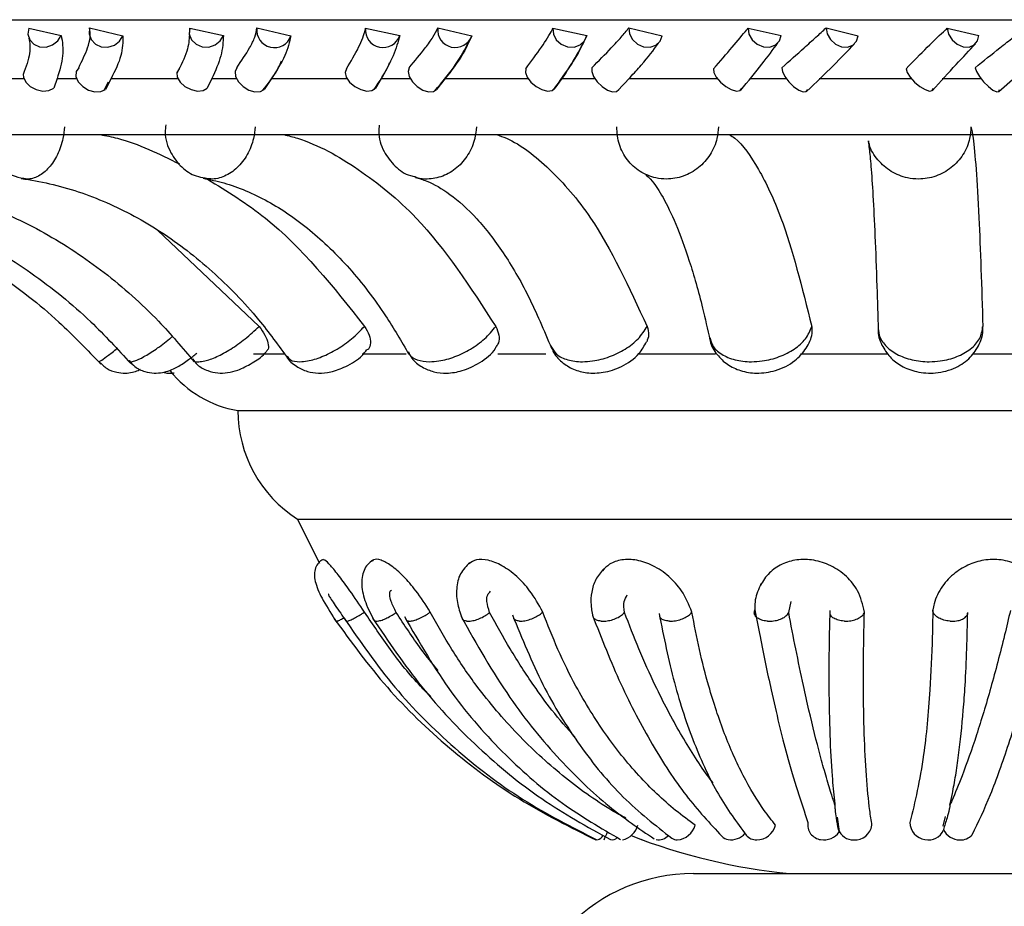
# Model space of a CAD drawing. Header units: millimetres. Extents: x 65 to 121, y 64 to 185.
# Tile 116 of 175: x 90.41 to 91.82, y 128.53 to 129.8. Entities that reach past the tile are written whole.
import ezdxf

# ---------------------------------------------------------------- set-up
doc = ezdxf.new("R2010")
doc.units = ezdxf.units.MM
doc.styles.add('SLDTEXTSTYLE0', font='TXT', dxfattribs={"width": 0.75})
doc.dimstyles.new('SLDDIMSTYLE0', dxfattribs={"dimtxt": 3.5, "dimasz": 3.302, "dimexe": 0, "dimexo": 0.0625, "dimgap": 0.875, "dimtad": 1, "dimdec": 0, "dimlfac": 20, "dimrnd": 1e-09, "dimzin": 12, "dimdsep": 46, "dimtxsty": 'SLDTEXTSTYLE0', "dimsah": 1, "dimcen": 0.09, "dimadec": 0, "dimazin": 3, "dimtfac": 1, "dimtdec": 0, "dimtofl": 0, "dimtmove": 0, "dimatfit": 3, "dimfxl": 0, "dimfrac": 2, "dimtolj": 1, "dimtzin": 12, "dimarcsym": 0})
doc.dimstyles.new('SLDDIMSTYLE1', dxfattribs={"dimtxt": 3.5, "dimasz": 3.302, "dimexe": 0, "dimexo": 0.0625, "dimgap": 0.875, "dimtad": 1, "dimdec": 0, "dimlfac": 20, "dimrnd": 1e-09, "dimzin": 12, "dimdsep": 46, "dimtxsty": 'SLDTEXTSTYLE0', "dimsah": 1, "dimcen": 0.09, "dimadec": 0, "dimazin": 3, "dimtfac": 1, "dimtdec": 0, "dimtmove": 0, "dimatfit": 0, "dimfxl": 0, "dimfrac": 2, "dimtolj": 1, "dimtzin": 12, "dimarcsym": 0})

# ---------------------------------------------------------------- blocks, each defined once
blk = doc.blocks.new('_D')
at = {"color": 7, "linetype": 'Continuous', "lineweight": 18}
for p, q in [((87.9732, 185.0116), (121.2937, 185.0116)), ((120.2937, 185.0116), (120.2937, 118.6561)), ((85.3725, 118.6561), (121.2937, 118.6561))]:
    blk.add_line(p, q, dxfattribs=at)
for points in [[(120.2937, 185.0116), (119.7857, 181.7096), (120.8017, 181.7096)], [(120.2937, 118.6561), (120.8017, 121.9581), (119.7857, 121.9581)]]:
    blk.add_solid(points, dxfattribs=at)
at = {"color": 7, "linetype": 'Continuous', "lineweight": 18, "insert": (115.782, 153.7638), "char_height": 3.5, "attachment_point": 1, "rotation": 90, "style": 'SLDTEXTSTYLE0'}
blk.add_mtext('1327', dxfattribs=at)
blk = doc.blocks.new('_D_1')
at = {"color": 7, "linetype": 'Continuous', "lineweight": 18}
for p, q in [((86.2605, 139.3984), (111.3595, 139.3984)), ((110.3595, 139.3984), (110.3595, 118.6561)), ((85.3725, 118.6561), (111.3595, 118.6561))]:
    blk.add_line(p, q, dxfattribs=at)
for points in [[(110.3595, 139.3984), (109.8515, 136.0964), (110.8675, 136.0964)], [(110.3595, 118.6561), (110.8675, 121.9581), (109.8515, 121.9581)]]:
    blk.add_solid(points, dxfattribs=at)
at = {"color": 7, "linetype": 'Continuous', "lineweight": 18, "insert": (105.8477, 126.8513), "char_height": 3.5, "attachment_point": 1, "rotation": 90, "style": 'SLDTEXTSTYLE0'}
blk.add_mtext('415', dxfattribs=at)

msp = doc.modelspace()

# ---------------------------------------------------------------- linework, layer by layer
at = {"color": 1, "linetype": 'Continuous', "lineweight": 25}
msp.add_line((89.66149, 129.79895), (92.12351, 129.79895), dxfattribs=at)
at = {"color": 7, "linetype": 'Continuous', "lineweight": 25}
for p, q in [((90.42424, 129.78677), (90.47086, 129.77652)), ((90.51151, 129.78721), (90.55914, 129.77593)), ((90.65474, 129.78677), (90.70297, 129.77652)), ((90.75108, 129.78721), (90.79966, 129.77593)), ((90.90658, 129.78677), (90.95549, 129.77652)), ((91.01012, 129.78721), (91.05871, 129.77593)), ((91.17486, 129.78677), (91.2235, 129.77652)), ((91.28358, 129.78721), (91.33124, 129.77593)), ((91.45436, 129.78677), (91.50178, 129.77652)), ((91.56615, 129.78721), (91.61194, 129.77593)), ((91.73964, 129.78677), (91.78492, 129.77652)), ((91.26712, 129.69647), (91.28538, 129.71635)), ((91.81367, 129.69589), (91.83687, 129.71643)), ((90.33599, 129.71454), (90.41732, 129.71454)), ((90.46483, 129.71454), (90.4602, 129.70063)), ((90.46483, 129.71454), (90.49282, 129.71454)), ((90.53234, 129.69786), (90.53864, 129.70972)), ((90.54222, 129.71454), (90.53405, 129.69915)), ((90.54222, 129.71454), (90.63788, 129.71454)), ((90.68659, 129.71454), (90.68001, 129.70063)), ((90.68659, 129.71454), (90.72172, 129.71454)), ((90.77199, 129.71454), (90.76145, 129.69915)), ((90.77199, 129.71454), (90.88012, 129.71454)), ((90.92907, 129.71454), (90.92067, 129.70063)), ((90.92907, 129.71454), (90.97067, 129.71454)), ((91.02081, 129.71454), (91.00812, 129.69915)), ((91.02081, 129.71454), (91.13932, 129.71454)), ((91.18756, 129.71454), (91.17749, 129.70063)), ((91.18756, 129.71454), (91.23481, 129.71454)), ((91.28385, 129.71454), (91.41042, 129.71454)), ((91.45702, 129.71454), (91.509, 129.71454)), ((91.55599, 129.71454), (91.68816, 129.71454)), ((91.7322, 129.71454), (91.7879, 129.71454)), ((89.90168, 129.63438), (93.60081, 129.63438)), ((91.6263, 129.62547), (91.62634, 129.6251)), ((90.60845, 129.4976), (90.75418, 129.35968)), ((90.74621, 129.32057), (90.79118, 129.32057)), ((90.90169, 129.32057), (90.96498, 129.32057)), ((91.09625, 129.32057), (91.16492, 129.32057)), ((91.2965, 129.32057), (91.40772, 129.32057)), ((91.52967, 129.32057), (91.65398, 129.32057)), ((91.77627, 129.32057), (91.90177, 129.32057)), ((90.72349, 129.23897), (91.93433, 129.23897)), ((90.80917, 129.08335), (91.91906, 129.08335)), ((91.51251, 128.94993), (91.51601, 128.96576)), ((91.58218, 128.65655), (91.58467, 128.63615)), ((91.73387, 128.64372), (91.73714, 128.65749)), ((91.25969, 128.62411), (91.2598, 128.62412)), ((91.30286, 128.62417), (91.3024, 128.62411)), ((91.37624, 128.57587), (92.12624, 128.57587))]:
    msp.add_line(p, q, dxfattribs=at)
at = {"color": 7, "linetype": 'Continuous', "lineweight": 25, "flags": 128}
for points in [[(90.42424, 129.78677), (90.42314, 129.77809), (90.42572, 129.76999), (90.43158, 129.76368), (90.43985, 129.7601), (90.44929, 129.75979), (90.45848, 129.76279), (90.46605, 129.76867), (90.47086, 129.77652)], [(90.51151, 129.78721), (90.51068, 129.77852), (90.51355, 129.77033), (90.51969, 129.76386), (90.52817, 129.7601), (90.53774, 129.75959), (90.54697, 129.76241), (90.55448, 129.76815), (90.55914, 129.77593)], [(90.65474, 129.78677), (90.65423, 129.77809), (90.65742, 129.76999), (90.66384, 129.76368), (90.67253, 129.7601), (90.68217, 129.75979), (90.69132, 129.76279), (90.69862, 129.76867), (90.70297, 129.77652)], [(91.17486, 129.78677), (91.17555, 129.77809), (91.17979, 129.76999), (91.18694, 129.76368), (91.19593, 129.7601), (91.20541, 129.75979), (91.21397, 129.76279), (91.22032, 129.76867), (91.2235, 129.77652)], [(91.28358, 129.78721), (91.2845, 129.77852), (91.28885, 129.77033), (91.29597, 129.76386), (91.3048, 129.7601), (91.31404, 129.75959), (91.32228, 129.76241), (91.32832, 129.76815), (91.33124, 129.77593)], [(91.45436, 129.78677), (91.45563, 129.77809), (91.46027, 129.76999), (91.46758, 129.76368), (91.47647, 129.7601), (91.48559, 129.75979), (91.4936, 129.76279), (91.49928, 129.76867), (91.50178, 129.77652)], [(91.56615, 129.78721), (91.56763, 129.77852), (91.57231, 129.77033), (91.57949, 129.76386), (91.5881, 129.7601), (91.59685, 129.75959), (91.60444, 129.76241), (91.60973, 129.76815), (91.61194, 129.77593)], [(91.73964, 129.78677), (91.74147, 129.77809), (91.74642, 129.76999), (91.75375, 129.76368), (91.76235, 129.7601), (91.77094, 129.75979), (91.77824, 129.76279), (91.78314, 129.76867), (91.78492, 129.77652)], [(90.49579, 129.7302), (90.49208, 129.72468), (90.49188, 129.71759), (90.49521, 129.71003), (90.50157, 129.70317), (90.50996, 129.69806), (90.5191, 129.6955), (90.52757, 129.69589), (90.53405, 129.69915)], [(90.72238, 129.7302), (90.71972, 129.72468), (90.72047, 129.71759), (90.72451, 129.71003), (90.73122, 129.70317), (90.73957, 129.69806), (90.74826, 129.6955), (90.75595, 129.69589), (90.76145, 129.69915)], [(90.969, 129.7302), (90.96743, 129.72468), (90.96911, 129.71759), (90.97379, 129.71003), (90.98073, 129.70317), (90.98886, 129.69806), (90.99694, 129.6955), (91.0037, 129.69589), (91.00812, 129.69915)], [(91.23085, 129.7302), (91.2304, 129.72468), (91.23299, 129.71759), (91.2382, 129.71003), (91.24523, 129.70317), (91.253, 129.69806), (91.2603, 129.6955), (91.26601, 129.69589), (91.26924, 129.69915)], [(91.50282, 129.7302), (91.50351, 129.72468), (91.50694, 129.71759), (91.51259, 129.71003), (91.51958, 129.70317), (91.52683, 129.69806), (91.53322, 129.6955), (91.53776, 129.69589), (91.53975, 129.69915)], [(91.77963, 129.7302), (91.78144, 129.72468), (91.78566, 129.71759), (91.79163, 129.71003), (91.79844, 129.70317), (91.80503, 129.69806), (91.81038, 129.6955), (91.81367, 129.69589), (91.81438, 129.69915)], [(90.41648, 129.72026), (90.41672, 129.71668), (90.41995, 129.70965), (90.42636, 129.70338), (90.43497, 129.69883), (90.44443, 129.69671), (90.4533, 129.69734), (90.4602, 129.70063)], [(90.63949, 129.72871), (90.63646, 129.72337), (90.63701, 129.71668), (90.64105, 129.70965), (90.64796, 129.70338), (90.65667, 129.69883), (90.66583, 129.69671), (90.67404, 129.69734), (90.68001, 129.70063)], [(90.87938, 129.72871), (90.87745, 129.72337), (90.879, 129.71668), (90.88377, 129.70965), (90.89104, 129.70338), (90.89968, 129.69883), (90.90836, 129.69671), (90.91573, 129.69734), (90.92067, 129.70063)], [(91.13624, 129.72871), (91.13545, 129.72337), (91.13796, 129.71668), (91.14337, 129.70965), (91.15086, 129.70338), (91.15927, 129.69883), (91.16729, 129.69671), (91.17369, 129.69734), (91.17749, 129.70063)], [(91.40507, 129.72871), (91.40543, 129.72337), (91.40885, 129.71668), (91.4148, 129.70965), (91.42237, 129.70338), (91.43037, 129.69883), (91.43759, 129.69671), (91.4429, 129.69734), (91.44548, 129.70063)], [(91.68065, 129.72871), (91.68215, 129.72337), (91.68642, 129.71668), (91.69279, 129.70965), (91.70027, 129.70338), (91.70773, 129.69883), (91.71399, 129.69671), (91.7181, 129.69734), (91.71942, 129.70063)], [(90.80917, 129.08335), (90.83522, 129.03033), (90.84068, 129.02027)], [(91.3024, 128.62411), (91.30116, 128.62443), (91.30061, 128.625)]]:
    msp.add_lwpolyline(points, dxfattribs=at)
at = {"color": 7, "linetype": 'Continuous', "lineweight": 25}
for centre, radius, start, end in [((90.77592, 129.78391), 0.02505, 172.42042, 341.4376), ((90.93156, 129.78415), 0.02512, 174.01766, 342.32249), ((91.03503, 129.78422), 0.02509, 173.15303, 340.70982), ((90.75154, 129.39738), 0.16087, 219.05086, 259.95841), ((90.91101, 129.24083), 0.18753, 180.56593, 237.10941), ((91.26753, 128.65349), 0.03023, 283.59407, 344.14371), ((91.35032, 128.65347), 0.02948, 275.2026, 343.76975), ((91.46659, 128.65214), 0.02803, 270.30099, 345.7313), ((91.56124, 128.64571), 0.0214, 170.55703, 262.06634), ((91.60694, 128.64922), 0.02514, 267.31613, 350.85725), ((91.71114, 128.64919), 0.02492, 179.94144, 262.06125), ((91.23337, 128.6389), 0.0157, 289.53566, 329.20472), ((90.41738, 128.99831), 0.91116, 335.75209, 336.56784), ((91.32566, 128.64465), 0.02036, 261.47104, 316.2746), ((91.42983, 128.65073), 0.0265, 261.71386, 319.60937), ((91.46666, 128.64398), 0.01988, 221.61637, 270.22128), ((91.56291, 128.65117), 0.02707, 260.15664, 324.75568), ((91.60555, 128.6481), 0.02399, 202.75616, 270.51787), ((91.71257, 128.64788), 0.02387, 258.2239, 335.89199), ((91.75828, 128.65149), 0.02739, 207.55476, 268.83005), ((91.75864, 128.6467), 0.02261, 267.65158, 317.75074), ((91.25945, 128.63497), 0.01067, 258.67971, 314.65058), ((91.60054, 129.43921), 0.8677, 248.79929, 264.25877), ((91.35316, 128.63823), 0.01412, 235.90174, 269.30739), ((91.42931, 128.6417), 0.0175, 224.67031, 259.16004), ((91.37624, 128.32587), 0.25, 90, 180)]:
    msp.add_arc(centre, radius, start, end, dxfattribs=at)
for points, knots in [([(90.49579, 129.7302), (90.50058, 129.7399), (90.50829, 129.75555), (90.51323, 129.77454), (90.51209, 129.78295), (90.51151, 129.78721)], [0, 0, 0, 0, 0.4459228, 0.7192433, 1, 1, 1, 1]), ([(90.65431, 129.77868), (90.65473, 129.78071), (90.65537, 129.78378), (90.6549, 129.78601), (90.65474, 129.78677)], [0, 0, 0, 0, 0.65958756, 1, 1, 1, 1]), ([(90.72238, 129.7302), (90.7289, 129.7399), (90.73941, 129.75555), (90.74879, 129.77454), (90.75031, 129.78295), (90.75108, 129.78721)], [0, 0, 0, 0, 0.445918, 0.7192417, 1, 1, 1, 1]), ([(90.87938, 129.72871), (90.88566, 129.73933), (90.89823, 129.76063), (90.90525, 129.77861), (90.90645, 129.78599), (90.90658, 129.78677)], [0, 0, 0, 0, 0.4711012, 0.9438931, 1, 1, 1, 1]), ([(90.969, 129.7302), (90.97713, 129.7399), (90.99023, 129.75555), (91.00387, 129.77454), (91.00802, 129.78295), (91.01012, 129.78721)], [0, 0, 0, 0, 0.4459178, 0.7192424, 1, 1, 1, 1]), ([(91.13624, 129.72871), (91.14404, 129.73933), (91.15966, 129.76063), (91.17089, 129.77861), (91.17448, 129.78599), (91.17486, 129.78677)], [0, 0, 0, 0, 0.4711045, 0.9438922, 1, 1, 1, 1]), ([(91.23085, 129.7302), (91.24042, 129.7399), (91.25585, 129.75555), (91.2735, 129.77455), (91.28019, 129.78295), (91.28358, 129.78721)], [0, 0, 0, 0, 0.4459256, 0.7192353, 1, 1, 1, 1]), ([(91.40507, 129.72871), (91.41424, 129.73933), (91.43261, 129.76063), (91.44783, 129.77861), (91.45374, 129.78599), (91.45436, 129.78677)], [0, 0, 0, 0, 0.4711039, 0.9438786, 1, 1, 1, 1]), ([(91.50282, 129.7302), (91.51365, 129.7399), (91.53112, 129.75555), (91.55242, 129.77455), (91.56153, 129.78295), (91.56615, 129.78721)], [0, 0, 0, 0, 0.4459174, 0.7192339, 1, 1, 1, 1]), ([(91.68065, 129.72871), (91.69101, 129.73933), (91.71176, 129.76063), (91.73067, 129.77861), (91.73878, 129.78599), (91.73964, 129.78677)], [0, 0, 0, 0, 0.4711009, 0.9438836, 1, 1, 1, 1]), ([(91.77963, 129.7302), (91.79151, 129.7399), (91.81068, 129.75555), (91.83521, 129.77454), (91.84656, 129.78295), (91.85232, 129.78721)], [0, 0, 0, 0, 0.4459239, 0.7192414, 1, 1, 1, 1]), ([(90.42441, 129.77268), (90.4256, 129.7659), (90.42804, 129.75202), (90.42041, 129.73118), (90.4165, 129.72052)], [0, 0, 0, 0, 0.4881492, 1, 1, 1, 1]), ([(90.47086, 129.77652), (90.47242, 129.76716), (90.47546, 129.74898), (90.4683, 129.72579), (90.46483, 129.71454)], [0, 0, 0, 0, 0.515048, 1, 1, 1, 1]), ([(90.55914, 129.77593), (90.55903, 129.76677), (90.5588, 129.7483), (90.54778, 129.72585), (90.54222, 129.71454)], [0, 0, 0, 0, 0.496005, 1, 1, 1, 1]), ([(90.6543, 129.77767), (90.65384, 129.77024), (90.65289, 129.75506), (90.64188, 129.73307), (90.63626, 129.72185)], [0, 0, 0, 0, 0.4895304, 1, 1, 1, 1]), ([(90.70297, 129.77652), (90.70255, 129.76716), (90.70174, 129.74898), (90.69154, 129.72579), (90.68659, 129.71454)], [0, 0, 0, 0, 0.5150499, 1, 1, 1, 1]), ([(90.79966, 129.77593), (90.79756, 129.76677), (90.79332, 129.7483), (90.77914, 129.72585), (90.77199, 129.71454)], [0, 0, 0, 0, 0.4960108, 1, 1, 1, 1]), ([(90.95549, 129.77652), (90.9531, 129.76716), (90.94846, 129.74898), (90.9354, 129.72579), (90.92907, 129.71454)], [0, 0, 0, 0, 0.5150426, 1, 1, 1, 1]), ([(91.05871, 129.77593), (91.05465, 129.76677), (91.04648, 129.7483), (91.02941, 129.72585), (91.02081, 129.71454)], [0, 0, 0, 0, 0.4960114, 1, 1, 1, 1]), ([(91.2235, 129.77652), (91.21918, 129.76716), (91.2108, 129.74898), (91.19515, 129.72579), (91.18756, 129.71454)], [0, 0, 0, 0, 0.5150561, 1, 1, 1, 1]), ([(91.00578, 129.69685), (91.01661, 129.70989), (91.03842, 129.73612), (91.04891, 129.75664), (91.05418, 129.76697)], [0, 0, 0, 0, 0.4970305, 1, 1, 1, 1]), ([(91.17556, 129.69835), (91.18508, 129.71153), (91.20415, 129.73793), (91.21425, 129.75752), (91.2193, 129.76733)], [0, 0, 0, 0, 0.4990179, 1, 1, 1, 1]), ([(91.28538, 129.71635), (91.29092, 129.72227), (91.30842, 129.74097), (91.31886, 129.75542), (91.326, 129.7653)], [0, 0, 0, 0, 0.3164462, 1, 1, 1, 1]), ([(91.44386, 129.69796), (91.45457, 129.71097), (91.47597, 129.73699), (91.49004, 129.75614), (91.49707, 129.76571)], [0, 0, 0, 0, 0.5003165, 1, 1, 1, 1]), ([(91.53818, 129.69616), (91.55151, 129.70892), (91.57819, 129.73445), (91.59705, 129.75416), (91.60649, 129.76402)], [0, 0, 0, 0, 0.4997399, 1, 1, 1, 1]), ([(91.71841, 129.6976), (91.73012, 129.71048), (91.75348, 129.73618), (91.77125, 129.755), (91.7801, 129.76439)], [0, 0, 0, 0, 0.5014322, 1, 1, 1, 1]), ([(90.75924, 129.6973), (90.76795, 129.7086), (90.77911, 129.72309), (90.78497, 129.73681), (90.78626, 129.73983)], [0, 0, 0, 0, 0.780366, 1, 1, 1, 1]), ([(90.91877, 129.69881), (90.92697, 129.71095), (90.93597, 129.72425), (90.9407, 129.73616), (90.94111, 129.7372)], [0, 0, 0, 0, 0.9122328, 1, 1, 1, 1]), ([(90.36214, 129.64888), (90.36165, 129.64455), (90.36009, 129.63093), (90.36674, 129.60934), (90.3806, 129.58867), (90.39838, 129.57527), (90.41159, 129.57284), (90.41728, 129.5718)], [0, 0, 0, 0, 0.1218864, 0.3836618, 0.6177226, 0.8353741, 1, 1, 1, 1]), ([(90.62062, 129.64832), (90.62015, 129.64476), (90.61835, 129.63108), (90.62602, 129.60883), (90.64206, 129.58746), (90.66006, 129.57493), (90.67245, 129.57319), (90.67672, 129.57258)], [0, 0, 0, 0, 0.1021676, 0.3921767, 0.6391821, 0.8756682, 1, 1, 1, 1]), ([(90.92633, 129.64763), (90.9259, 129.64462), (90.9241, 129.63188), (90.93167, 129.61023), (90.94787, 129.58875), (90.96473, 129.57615), (90.97575, 129.57451), (90.97826, 129.57414)], [0, 0, 0, 0, 0.0923376, 0.3900611, 0.659119, 0.9222629, 1, 1, 1, 1]), ([(91.41199, 129.64562), (91.41151, 129.64001), (91.41032, 129.62604), (91.40106, 129.605), (91.38415, 129.58597), (91.36207, 129.57361), (91.34048, 129.56987), (91.31913, 129.57219), (91.29897, 129.58046), (91.28067, 129.59727), (91.26821, 129.61979), (91.26693, 129.63691), (91.26628, 129.64562)], [0, 0, 0, 0, 0.0717671, 0.17892971, 0.28596893, 0.39297641, 0.50002038, 0.56700077, 0.67422041, 0.78155726, 0.88894077, 1, 1, 1, 1]), ([(91.77356, 129.64562), (91.77318, 129.64001), (91.77224, 129.62603), (91.76312, 129.605), (91.74611, 129.58597), (91.72365, 129.57361), (91.7015, 129.56987), (91.6795, 129.57219), (91.65848, 129.58044), (91.63975, 129.59737), (91.6288, 129.61352), (91.62735, 129.62369), (91.62708, 129.62554)], [0, 0, 0, 0, 0.0786158, 0.196007, 0.3132626, 0.4304839, 0.5477405, 0.6211166, 0.7385673, 0.8561488, 0.9737809, 1, 1, 1, 1]), ([(91.77356, 129.64562), (91.77456, 129.64088), (91.77705, 129.62912), (91.78093, 129.58747), (91.7859, 129.50631), (91.78882, 129.41542), (91.79062, 129.35968)], [0, 0, 0, 0, 0.1553836, 0.3861075, 0.6235204, 1, 1, 1, 1]), ([(90.52687, 129.63438), (90.53501, 129.63275), (90.57391, 129.62499), (90.61089, 129.60677), (90.64013, 129.59236)], [0, 0, 0, 0, 0.2093795, 1, 1, 1, 1]), ([(90.78965, 129.63438), (90.79617, 129.63271), (90.83266, 129.6234), (90.89747, 129.58674), (90.99771, 129.50638), (91.0568, 129.41543), (91.09302, 129.35968)], [0, 0, 0, 0, 0.0560998, 0.3141431, 0.5796703, 1, 1, 1, 1]), ([(91.09446, 129.63438), (91.09907, 129.63272), (91.12495, 129.62341), (91.17093, 129.58676), (91.24206, 129.5064), (91.28399, 129.41544), (91.30969, 129.35968)], [0, 0, 0, 0, 0.0559906, 0.3140415, 0.5795731, 1, 1, 1, 1]), ([(91.42797, 129.63438), (91.43048, 129.63272), (91.44463, 129.62342), (91.46976, 129.58679), (91.50867, 129.50644), (91.5316, 129.41546), (91.54566, 129.35968)], [0, 0, 0, 0, 0.0557868, 0.3138454, 0.5793878, 1, 1, 1, 1]), ([(91.62641, 129.62449), (91.62686, 129.62147), (91.62797, 129.61419), (91.63043, 129.58889), (91.63324, 129.54794), (91.63614, 129.49033), (91.63868, 129.42469), (91.64012, 129.37514), (91.64074, 129.35358)], [0, 0, 0, 0, 0.11252824, 0.27122236, 0.45409158, 0.64834231, 0.84694621, 1, 1, 1, 1]), ([(91.3075, 129.57736), (91.30745, 129.5774), (91.30728, 129.57754), (91.31666, 129.56946), (91.33251, 129.54576), (91.35119, 129.50754), (91.37061, 129.45439), (91.38706, 129.39686), (91.39632, 129.35544), (91.39979, 129.33994)], [0, 0, 0, 0, 0.0590718, 0.2162553, 0.3729214, 0.5373981, 0.7111172, 0.8918471, 1, 1, 1, 1]), ([(90.00892, 129.57129), (90.02774, 129.56886), (90.08401, 129.5616), (90.1759, 129.5379), (90.28127, 129.49525), (90.3795, 129.43798), (90.46219, 129.37405), (90.508, 129.32609), (90.52766, 129.30551)], [0, 0, 0, 0, 0.0956113, 0.2858585, 0.4762177, 0.6665714, 0.8569167, 1, 1, 1, 1]), ([(90.07338, 129.57133), (90.09137, 129.56891), (90.14528, 129.56168), (90.23338, 129.53806), (90.33449, 129.49546), (90.42878, 129.43823), (90.50788, 129.37454), (90.55168, 129.32688), (90.57033, 129.30658)], [0, 0, 0, 0, 0.095547, 0.2863405, 0.4772023, 0.6679552, 0.8585652, 1, 1, 1, 1]), ([(90.21037, 129.57141), (90.22658, 129.56904), (90.27543, 129.5619), (90.35541, 129.53847), (90.44744, 129.49602), (90.53329, 129.43893), (90.60485, 129.37578), (90.64444, 129.32875), (90.66105, 129.30902)], [0, 0, 0, 0, 0.0953995, 0.2875979, 0.4796275, 0.6711284, 0.8620424, 1, 1, 1, 1]), ([(90.41368, 129.5716), (90.42718, 129.56932), (90.46835, 129.56236), (90.53607, 129.53937), (90.6145, 129.49728), (90.68773, 129.44057), (90.7484, 129.37829), (90.78198, 129.33216), (90.79582, 129.31315)], [0, 0, 0, 0, 0.0951653, 0.2902615, 0.4841495, 0.6761318, 0.8665117, 1, 1, 1, 1]), ([(90.67385, 129.57199), (90.68374, 129.56991), (90.7146, 129.56342), (90.76607, 129.54152), (90.82683, 129.50035), (90.88381, 129.4448), (90.93134, 129.38367), (90.95785, 129.33822), (90.96882, 129.31942)], [0, 0, 0, 0, 0.0948543, 0.2956612, 0.4908345, 0.6806904, 0.867904, 1, 1, 1, 1]), ([(90.68004, 129.57055), (90.70841, 129.55318), (90.79283, 129.50151), (90.86031, 129.41627), (90.90511, 129.35968)], [0, 0, 0, 0, 0.3360676, 1, 1, 1, 1]), ([(90.978, 129.57306), (90.98335, 129.57148), (90.99865, 129.56696), (91.02775, 129.55048), (91.0654, 129.51677), (91.1038, 129.46715), (91.14039, 129.40527), (91.16203, 129.35398), (91.17286, 129.32831)], [0, 0, 0, 0, 0.0946352, 0.2709562, 0.4591604, 0.6398863, 0.819712, 1, 1, 1, 1]), ([(90.75418, 129.35968), (90.75723, 129.3555), (90.76331, 129.34712), (90.76747, 129.33564), (90.76795, 129.32708), (90.76524, 129.32448), (90.76413, 129.32341)], [0, 0, 0, 0, 0.2701344, 0.5402591, 0.8105713, 1, 1, 1, 1]), ([(90.90511, 129.35968), (90.90763, 129.35549), (90.91266, 129.34709), (90.91407, 129.33576), (90.9127, 129.32833), (90.90967, 129.32632), (90.90914, 129.32597)], [0, 0, 0, 0, 0.3111131, 0.6221914, 0.9334914, 1, 1, 1, 1]), ([(91.09302, 129.35968), (91.09483, 129.35553), (91.09846, 129.34722), (91.09813, 129.33691), (91.09475, 129.33247), (91.09352, 129.33085)], [0, 0, 0, 0, 0.38803715, 0.77604141, 1, 1, 1, 1]), ([(91.30969, 129.35968), (91.31092, 129.35546), (91.3132, 129.34765), (91.31044, 129.34082), (91.30917, 129.33769)], [0, 0, 0, 0, 0.5410177, 1, 1, 1, 1]), ([(91.39975, 129.34325), (91.39985, 129.34178), (91.40048, 129.33296), (91.40922, 129.31899), (91.42427, 129.30438), (91.44392, 129.29514), (91.4677, 129.29149), (91.49539, 129.29539), (91.52078, 129.30805), (91.53809, 129.32725), (91.54654, 129.34486), (91.54626, 129.35551), (91.54618, 129.35862)], [0, 0, 0, 0, 0.0214321, 0.1295719, 0.2286035, 0.3302374, 0.4438645, 0.5755753, 0.7249367, 0.8443163, 0.9545981, 1, 1, 1, 1]), ([(91.6409, 129.35661), (91.64083, 129.35616), (91.63965, 129.34813), (91.64518, 129.33305), (91.65682, 129.3151), (91.67424, 129.30182), (91.69656, 129.29341), (91.72408, 129.29162), (91.75133, 129.2988), (91.77323, 129.31397), (91.78603, 129.33352), (91.7917, 129.34959), (91.79028, 129.35785), (91.79012, 129.35881)], [0, 0, 0, 0, 0.0063389, 0.1112542, 0.2059583, 0.3014509, 0.4068217, 0.5279625, 0.6652405, 0.7802748, 0.8852367, 0.9865346, 1, 1, 1, 1]), ([(91.64073, 129.35968), (91.64089, 129.35562), (91.64127, 129.34601), (91.65006, 129.33176), (91.66658, 129.31915), (91.68873, 129.31095), (91.71078, 129.30848), (91.73285, 129.31001), (91.75398, 129.3155), (91.77358, 129.32664), (91.78773, 129.34186), (91.78963, 129.35356), (91.79062, 129.35968)], [0, 0, 0, 0, 0.0774645, 0.183209, 0.2888323, 0.3944276, 0.5000527, 0.566147, 0.671946, 0.7778616, 0.88383, 1, 1, 1, 1]), ([(91.1725, 129.33164), (91.17317, 129.32931), (91.17576, 129.32026), (91.18712, 129.30816), (91.20408, 129.2974), (91.22446, 129.29221), (91.24819, 129.29284), (91.2748, 129.30149), (91.29731, 129.31689), (91.30575, 129.33179), (91.3091, 129.33773)], [0, 0, 0, 0, 0.0428222, 0.1660607, 0.2814572, 0.3998291, 0.5365068, 0.6957483, 0.8789082, 1, 1, 1, 1]), ([(90.56795, 129.3108), (90.57057, 129.30764), (90.57663, 129.30036), (90.58982, 129.29464), (90.60348, 129.29226), (90.61572, 129.29326), (90.627, 129.29654), (90.63884, 129.30225), (90.6521, 129.31073), (90.66116, 129.31824), (90.66508, 129.32149)], [0, 0, 0, 0, 0.1069895, 0.2468726, 0.3661376, 0.4722887, 0.5728928, 0.6931419, 0.8672221, 1, 1, 1, 1]), ([(90.65887, 129.31312), (90.6611, 129.31016), (90.66675, 129.30266), (90.67983, 129.29592), (90.69476, 129.29236), (90.70956, 129.29291), (90.72606, 129.29719), (90.74356, 129.3066), (90.75853, 129.31596), (90.76352, 129.32247), (90.76419, 129.32336)], [0, 0, 0, 0, 0.0898111, 0.2280208, 0.3491835, 0.4681043, 0.5971839, 0.7897967, 0.9714762, 1, 1, 1, 1]), ([(90.79337, 129.31687), (90.79345, 129.3167), (90.79625, 129.3105), (90.80693, 129.30229), (90.82275, 129.29447), (90.83978, 129.29206), (90.85838, 129.29405), (90.87967, 129.30222), (90.89887, 129.31331), (90.90636, 129.32359), (90.90849, 129.32653)], [0, 0, 0, 0, 0.0042959, 0.1519708, 0.2817184, 0.4022323, 0.5374316, 0.7093268, 0.9170141, 1, 1, 1, 1]), ([(90.9678, 129.32323), (90.96934, 129.32009), (90.97378, 129.31106), (90.98702, 129.30097), (91.00436, 129.29379), (91.02396, 129.29191), (91.04668, 129.29563), (91.07137, 129.30759), (91.08845, 129.32022), (91.0934, 129.32993), (91.09379, 129.3307)], [0, 0, 0, 0, 0.0694887, 0.2003185, 0.3215987, 0.4468433, 0.5967728, 0.7787206, 0.9823525, 1, 1, 1, 1]), ([(90.52481, 129.30951), (90.52846, 129.30584), (90.53562, 129.29861), (90.54932, 129.29366), (90.56187, 129.2923), (90.57226, 129.29364), (90.57965, 129.29593), (90.58306, 129.29766), (90.58411, 129.2982)], [0, 0, 0, 0, 0.2343481, 0.4612394, 0.650305, 0.8088157, 0.9410722, 1, 1, 1, 1]), ([(90.61728, 129.29408), (90.61777, 129.29391), (90.62241, 129.29232), (90.62789, 129.29219), (90.63231, 129.29295), (90.63259, 129.293)], [0, 0, 0, 0, 0.1000012, 0.9433959, 1, 1, 1, 1]), ([(90.84595, 129.02599), (90.84451, 129.0251), (90.84158, 129.0233), (90.83708, 129.01854), (90.83365, 129.01141), (90.833, 129.00196), (90.8359, 128.98757), (90.8459, 128.96586), (90.85855, 128.94618), (90.86539, 128.93553)], [0, 0, 0, 0, 0.0460024, 0.0937087, 0.1941668, 0.3027939, 0.4209053, 0.6867704, 1, 1, 1, 1]), ([(90.90507, 128.95053), (90.89806, 128.96091), (90.88585, 128.97897), (90.86883, 129.00229), (90.85645, 129.01744), (90.84816, 129.02576), (90.84651, 129.02521), (90.84581, 129.02498)], [0, 0, 0, 0, 0.27201574, 0.47373173, 0.67632905, 0.86269189, 1, 1, 1, 1]), ([(90.99929, 128.95053), (90.99265, 128.96091), (90.98107, 128.979), (90.96103, 129.00221), (90.94341, 129.0177), (90.92857, 129.02558), (90.91951, 129.02701), (90.9171, 129.0241), (90.91664, 129.02354)], [0, 0, 0, 0, 0.2497895, 0.4350258, 0.6210649, 0.7921975, 0.9599701, 1, 1, 1, 1]), ([(91.16033, 128.95053), (91.15464, 128.96091), (91.14474, 128.97899), (91.12339, 129.00223), (91.10237, 129.01764), (91.08206, 129.0258), (91.06535, 129.02661), (91.05807, 129.02188), (91.05478, 129.01974)], [0, 0, 0, 0, 0.227372, 0.3959829, 0.5653262, 0.7210994, 0.873818, 1, 1, 1, 1]), ([(91.37387, 128.95053), (91.36965, 128.96091), (91.36231, 128.97899), (91.34154, 129.00224), (91.31898, 129.0176), (91.29505, 129.02593), (91.2734, 129.02619), (91.25621, 129.02056), (91.24913, 129.01302), (91.246, 129.00968)], [0, 0, 0, 0, 0.2002938, 0.3488246, 0.4980005, 0.6352242, 0.7697496, 0.897908, 1, 1, 1, 1]), ([(91.62094, 128.95053), (91.61856, 128.96091), (91.61443, 128.97899), (91.5961, 129.00224), (91.57395, 129.01761), (91.54873, 129.0259), (91.52413, 129.02629), (91.50203, 129.01961), (91.48337, 129.00717), (91.47584, 128.99506), (91.47201, 128.9889)], [0, 0, 0, 0, 0.1699772, 0.2960263, 0.422621, 0.5390757, 0.6532416, 0.7619995, 0.8787842, 1, 1, 1, 1]), ([(91.87655, 128.97329), (91.87633, 128.97591), (91.87546, 128.98615), (91.86407, 129.00217), (91.84477, 129.01763), (91.82033, 129.0259), (91.79519, 129.02628), (91.77109, 129.01965), (91.74927, 129.00665), (91.73099, 128.98721), (91.72182, 128.9682), (91.71952, 128.95644), (91.71893, 128.95343)], [0, 0, 0, 0, 0.0401028, 0.1567224, 0.2738497, 0.381592, 0.4872187, 0.5878419, 0.695896, 0.8172441, 0.9532133, 1, 1, 1, 1]), ([(90.91704, 129.02461), (90.91443, 129.0227), (90.90904, 129.01878), (90.9022, 129.00718), (90.89988, 128.98884), (90.90573, 128.96339), (90.91508, 128.94582), (90.91992, 128.93671)], [0, 0, 0, 0, 0.1073851, 0.2213738, 0.4644411, 0.7224731, 1, 1, 1, 1]), ([(91.05606, 129.02121), (91.05099, 129.01628), (91.04108, 129.00666), (91.0361, 128.98472), (91.03739, 128.96189), (91.04292, 128.94698), (91.04561, 128.93973)], [0, 0, 0, 0, 0.2703907, 0.527805, 0.7704415, 1, 1, 1, 1]), ([(91.2477, 129.0125), (91.24355, 129.00753), (91.23543, 128.99782), (91.22976, 128.97945), (91.22852, 128.96067), (91.23133, 128.94819), (91.23271, 128.9421)], [0, 0, 0, 0, 0.26513562, 0.51862206, 0.76499575, 1, 1, 1, 1]), ([(91.47285, 128.99109), (91.46947, 128.98344), (91.46285, 128.96844), (91.46407, 128.95212), (91.46467, 128.94413)], [0, 0, 0, 0, 0.5103675, 1, 1, 1, 1]), ([(90.85387, 128.97659), (90.85375, 128.97636), (90.85344, 128.97577), (90.85418, 128.97355), (90.85721, 128.96856), (90.86335, 128.95972), (90.87073, 128.94907), (90.87585, 128.94147), (90.8783, 128.93783)], [0, 0, 0, 0, 0.0536774, 0.138972, 0.3262768, 0.5402523, 0.7805058, 1, 1, 1, 1]), ([(90.95051, 128.94993), (90.94777, 128.9554), (90.94313, 128.96467), (90.94085, 128.9754), (90.9414, 128.98073), (90.94324, 128.98165), (90.94358, 128.98181)], [0, 0, 0, 0, 0.3921002, 0.6643683, 0.9385826, 1, 1, 1, 1]), ([(91.0843, 128.94993), (91.08261, 128.95534), (91.07975, 128.96451), (91.08062, 128.97529), (91.08411, 128.97869), (91.08571, 128.98026)], [0, 0, 0, 0, 0.43809704, 0.74231996, 1, 1, 1, 1]), ([(91.27735, 128.94993), (91.27669, 128.95545), (91.27557, 128.9648), (91.27961, 128.97202), (91.28127, 128.97498)], [0, 0, 0, 0, 0.5911312, 1, 1, 1, 1]), ([(90.86147, 128.94136), (90.88601, 128.90764), (90.93502, 128.8403), (91.02536, 128.75402), (91.12523, 128.67933), (91.19924, 128.6426), (91.2363, 128.62421)], [0, 0, 0, 0, 0.2496307, 0.4984763, 0.7487809, 1, 1, 1, 1]), ([(90.86411, 128.93752), (90.86414, 128.9375), (90.8645, 128.93731), (90.86613, 128.93757), (90.8704, 128.93937), (90.87442, 128.94161), (90.87636, 128.94269)], [0, 0, 0, 0, 0.0247687, 0.3575375, 0.6903058, 1, 1, 1, 1]), ([(90.8758, 128.94179), (90.89912, 128.90796), (90.94573, 128.84034), (91.03281, 128.75395), (91.12956, 128.67929), (91.20182, 128.64261), (91.23799, 128.62425)], [0, 0, 0, 0, 0.2505595, 0.5007933, 0.7501841, 1, 1, 1, 1]), ([(90.87891, 128.93752), (90.87896, 128.93751), (90.87965, 128.93738), (90.88191, 128.93774), (90.88709, 128.93983), (90.89364, 128.94324), (90.89993, 128.94703), (90.90366, 128.94957), (90.90507, 128.95053)], [0, 0, 0, 0, 0.0158673, 0.2294592, 0.4430397, 0.6564213, 0.8693345, 1, 1, 1, 1]), ([(91.00012, 128.82948), (90.99508, 128.8344), (90.97395, 128.85505), (90.94213, 128.89566), (90.91727, 128.93246), (90.90507, 128.95053)], [0, 0, 0, 0, 0.13758972, 0.57665525, 1, 1, 1, 1]), ([(90.91677, 128.94192), (90.93946, 128.90821), (90.98477, 128.84088), (91.06712, 128.75457), (91.15753, 128.6798), (91.22393, 128.64301), (91.25719, 128.62458)], [0, 0, 0, 0, 0.2494986, 0.4983021, 0.7486549, 1, 1, 1, 1]), ([(90.9209, 128.93752), (90.92099, 128.9375), (90.92221, 128.93731), (90.92545, 128.93756), (90.93178, 128.93947), (90.93906, 128.94274), (90.94557, 128.94645), (90.94915, 128.94897), (90.95051, 128.94993)], [0, 0, 0, 0, 0.01589657, 0.22956888, 0.44327275, 0.65681767, 0.86987849, 1, 1, 1, 1]), ([(91.01044, 128.86666), (91.00216, 128.87686), (90.98076, 128.90323), (90.96201, 128.93218), (90.95051, 128.94993)], [0, 0, 0, 0, 0.3867538, 1, 1, 1, 1]), ([(90.96231, 128.94387), (90.98393, 128.90643), (91.02579, 128.83392), (91.10395, 128.74574), (91.18526, 128.67511), (91.24365, 128.64113), (91.2718, 128.62475)], [0, 0, 0, 0, 0.2766436, 0.5356614, 0.7762043, 1, 1, 1, 1]), ([(90.96829, 128.93752), (90.9684, 128.93751), (90.96993, 128.93738), (90.9737, 128.93774), (90.98058, 128.93983), (90.98811, 128.94324), (90.99459, 128.94703), (90.998, 128.94957), (90.99929, 128.95053)], [0, 0, 0, 0, 0.0158649, 0.2294506, 0.4430479, 0.6564269, 0.8693376, 1, 1, 1, 1]), ([(91.27921, 128.65514), (91.27258, 128.65885), (91.241, 128.6765), (91.18782, 128.7151), (91.12283, 128.77454), (91.07077, 128.83626), (91.0298, 128.89542), (91.00934, 128.93238), (90.99929, 128.95053)], [0, 0, 0, 0, 0.0573714, 0.2730896, 0.4888087, 0.7045291, 0.8549579, 1, 1, 1, 1]), ([(91.04352, 128.94396), (91.06597, 128.9042), (91.10851, 128.82886), (91.18153, 128.73994), (91.25134, 128.67254), (91.29818, 128.64049), (91.31998, 128.62557)], [0, 0, 0, 0, 0.2955948, 0.5602248, 0.795273, 1, 1, 1, 1]), ([(91.05147, 128.93752), (91.05134, 128.93753), (91.04939, 128.93775), (91.04643, 128.93863), (91.04554, 128.94054), (91.04514, 128.9414)], [0, 0, 0, 0, 0.0393122, 0.567173, 1, 1, 1, 1]), ([(91.05147, 128.93752), (91.05161, 128.9375), (91.05359, 128.93731), (91.05816, 128.93756), (91.06582, 128.93947), (91.07369, 128.94274), (91.08004, 128.94645), (91.08313, 128.94897), (91.0843, 128.94993)], [0, 0, 0, 0, 0.0159253, 0.2295987, 0.4432948, 0.6568244, 0.8698961, 1, 1, 1, 1]), ([(91.20632, 128.77169), (91.19521, 128.78413), (91.17473, 128.80703), (91.14409, 128.84972), (91.11381, 128.89585), (91.09393, 128.93228), (91.0843, 128.94993)], [0, 0, 0, 0, 0.2437194, 0.4488709, 0.7330125, 1, 1, 1, 1]), ([(91.11706, 128.94634), (91.13082, 128.91238), (91.15835, 128.84448), (91.21251, 128.75752), (91.27419, 128.68221), (91.32154, 128.64511), (91.34524, 128.62654)], [0, 0, 0, 0, 0.2501425, 0.5002459, 0.7497944, 1, 1, 1, 1]), ([(91.12725, 128.93752), (91.1271, 128.93753), (91.1249, 128.93769), (91.12148, 128.93868), (91.11888, 128.94033), (91.11882, 128.94168), (91.11882, 128.94173)], [0, 0, 0, 0, 0.0350576, 0.5072153, 0.979439, 1, 1, 1, 1]), ([(91.12725, 128.93752), (91.1274, 128.93751), (91.12963, 128.93738), (91.13459, 128.93774), (91.14254, 128.93983), (91.15039, 128.94324), (91.15647, 128.94703), (91.15927, 128.94957), (91.16033, 128.95053)], [0, 0, 0, 0, 0.01584586, 0.2294336, 0.44304086, 0.65641865, 0.86933632, 1, 1, 1, 1]), ([(91.37863, 128.64523), (91.36923, 128.65213), (91.34103, 128.67285), (91.2971, 128.71499), (91.24916, 128.77457), (91.21124, 128.83626), (91.18182, 128.89542), (91.1674, 128.93238), (91.16033, 128.95053)], [0, 0, 0, 0, 0.1025602, 0.3079382, 0.5133159, 0.7186948, 0.8619112, 1, 1, 1, 1]), ([(91.23156, 128.94581), (91.24477, 128.91229), (91.27115, 128.84533), (91.31662, 128.75933), (91.36518, 128.6847), (91.3996, 128.64786), (91.41685, 128.6294)], [0, 0, 0, 0, 0.2492906, 0.4979814, 0.7484109, 1, 1, 1, 1]), ([(91.24422, 128.93752), (91.24404, 128.93753), (91.2415, 128.93774), (91.23721, 128.93883), (91.23342, 128.94108), (91.23284, 128.94305), (91.23267, 128.94364)], [0, 0, 0, 0, 0.02972542, 0.42871389, 0.82772306, 1, 1, 1, 1]), ([(91.24422, 128.93752), (91.24439, 128.9375), (91.24696, 128.93731), (91.25244, 128.93756), (91.26076, 128.93947), (91.26852, 128.94274), (91.27415, 128.94645), (91.27647, 128.94897), (91.27735, 128.94993)], [0, 0, 0, 0, 0.01589445, 0.22958683, 0.44328568, 0.65683105, 0.86990632, 1, 1, 1, 1]), ([(91.40415, 128.70588), (91.40143, 128.70945), (91.39207, 128.72169), (91.37005, 128.75488), (91.34506, 128.79772), (91.31913, 128.8496), (91.29822, 128.89588), (91.28416, 128.93229), (91.27735, 128.94993)], [0, 0, 0, 0, 0.0578767, 0.1987215, 0.4807784, 0.6216248, 0.8166999, 1, 1, 1, 1]), ([(91.32683, 128.9484), (91.33368, 128.91469), (91.34737, 128.84729), (91.3765, 128.76097), (91.41079, 128.68616), (91.43812, 128.64926), (91.45181, 128.63078)], [0, 0, 0, 0, 0.2502548, 0.5003509, 0.7498476, 1, 1, 1, 1]), ([(91.34165, 128.93752), (91.34146, 128.93753), (91.33875, 128.93769), (91.33402, 128.93864), (91.32945, 128.94086), (91.3284, 128.94291), (91.32804, 128.94362)], [0, 0, 0, 0, 0.0283874, 0.4118188, 0.795172, 1, 1, 1, 1]), ([(91.34165, 128.93752), (91.34183, 128.93751), (91.34456, 128.93738), (91.35027, 128.93774), (91.35859, 128.93983), (91.36605, 128.94324), (91.37121, 128.94703), (91.37313, 128.94957), (91.37387, 128.95053)], [0, 0, 0, 0, 0.0158475, 0.2294428, 0.4430343, 0.6564148, 0.8693211, 1, 1, 1, 1]), ([(91.49376, 128.64523), (91.48829, 128.65213), (91.47187, 128.67285), (91.44679, 128.71499), (91.42009, 128.77457), (91.3997, 128.83626), (91.38443, 128.89542), (91.37735, 128.93238), (91.37387, 128.95053)], [0, 0, 0, 0, 0.10256039, 0.30793854, 0.51331657, 0.7186937, 0.86191116, 1, 1, 1, 1]), ([(91.48202, 128.93752), (91.48181, 128.93753), (91.47891, 128.93775), (91.47357, 128.9388), (91.46752, 128.94174), (91.46385, 128.94579), (91.46294, 128.9499), (91.46385, 128.95246), (91.4642, 128.95343)], [0, 0, 0, 0, 0.0158979, 0.2294994, 0.443085, 0.6564792, 0.8693697, 1, 1, 1, 1]), ([(91.4642, 128.95343), (91.46664, 128.94059), (91.47425, 128.90043), (91.48947, 128.82786), (91.51276, 128.73027), (91.53009, 128.67894), (91.54012, 128.64922)], [0, 0, 0, 0, 0.09775609, 0.30575779, 0.59802126, 1, 1, 1, 1]), ([(91.48202, 128.93752), (91.48222, 128.9375), (91.48513, 128.93731), (91.49106, 128.93756), (91.49929, 128.93947), (91.50624, 128.94274), (91.51065, 128.94645), (91.512, 128.94897), (91.51251, 128.94993)], [0, 0, 0, 0, 0.0159105, 0.2295968, 0.4432758, 0.6568237, 0.869884, 1, 1, 1, 1]), ([(91.57874, 128.67402), (91.57698, 128.67939), (91.57262, 128.69273), (91.56558, 128.71633), (91.55497, 128.75467), (91.54427, 128.79776), (91.53261, 128.84959), (91.52286, 128.89588), (91.51589, 128.93229), (91.51251, 128.94993)], [0, 0, 0, 0, 0.0806247, 0.2001938, 0.3197633, 0.5592117, 0.6787816, 0.844391, 1, 1, 1, 1]), ([(91.57143, 128.95283), (91.57114, 128.94105), (91.57019, 128.9022), (91.56984, 128.84091), (91.57119, 128.77307), (91.57409, 128.72006), (91.57697, 128.68894), (91.57849, 128.67607), (91.57874, 128.67402)], [0, 0, 0, 0, 0.1020333, 0.3364081, 0.570782, 0.805154, 0.9689803, 1, 1, 1, 1]), ([(91.59244, 128.93752), (91.59223, 128.93753), (91.58926, 128.93769), (91.58361, 128.9386), (91.57712, 128.9414), (91.57324, 128.94426), (91.57259, 128.94618), (91.57246, 128.94658)], [0, 0, 0, 0, 0.0222493, 0.3224397, 0.6226651, 0.9226265, 1, 1, 1, 1]), ([(91.59244, 128.93752), (91.59265, 128.93751), (91.59563, 128.93738), (91.60157, 128.93774), (91.60953, 128.93983), (91.61594, 128.94324), (91.61971, 128.94703), (91.6206, 128.94957), (91.62094, 128.95053)], [0, 0, 0, 0, 0.0158361, 0.2294404, 0.4430425, 0.6564094, 0.8693341, 1, 1, 1, 1]), ([(91.63177, 128.64523), (91.63071, 128.65213), (91.62754, 128.67285), (91.62353, 128.71499), (91.62045, 128.77457), (91.61939, 128.83626), (91.61963, 128.89542), (91.62051, 128.93238), (91.62094, 128.95053)], [0, 0, 0, 0, 0.1025583, 0.3079363, 0.5133165, 0.7186949, 0.8619115, 1, 1, 1, 1]), ([(91.71893, 128.95343), (91.7187, 128.94059), (91.71799, 128.90043), (91.71453, 128.82786), (91.7056, 128.73027), (91.69332, 128.67894), (91.68621, 128.64922)], [0, 0, 0, 0, 0.0977547, 0.3057581, 0.5980203, 1, 1, 1, 1]), ([(91.74373, 128.93752), (91.74353, 128.93753), (91.74052, 128.93775), (91.7347, 128.9388), (91.72735, 128.94174), (91.7219, 128.94579), (91.71919, 128.9499), (91.719, 128.95246), (91.71893, 128.95343)], [0, 0, 0, 0, 0.0158963, 0.2294851, 0.4430782, 0.6564607, 0.8693774, 1, 1, 1, 1]), ([(91.83009, 128.95283), (91.82732, 128.94105), (91.81816, 128.9022), (91.80201, 128.84091), (91.78154, 128.77307), (91.76281, 128.72006), (91.75007, 128.68894), (91.7443, 128.67607), (91.74338, 128.67402)], [0, 0, 0, 0, 0.10203641, 0.33640958, 0.57078185, 0.80515364, 0.96898164, 1, 1, 1, 1]), ([(91.74338, 128.67402), (91.74457, 128.67939), (91.74751, 128.69273), (91.75173, 128.71633), (91.75736, 128.75467), (91.76187, 128.79776), (91.76553, 128.84959), (91.76779, 128.89588), (91.76852, 128.93229), (91.76888, 128.94993)], [0, 0, 0, 0, 0.080625, 0.2001939, 0.3197633, 0.5592123, 0.6787823, 0.844391, 1, 1, 1, 1]), ([(91.74373, 128.93752), (91.74394, 128.9375), (91.74695, 128.93731), (91.75279, 128.93756), (91.7602, 128.93947), (91.76573, 128.94274), (91.76853, 128.94645), (91.76878, 128.94897), (91.76888, 128.94993)], [0, 0, 0, 0, 0.01591623, 0.22959891, 0.44329474, 0.65681864, 0.86990695, 1, 1, 1, 1]), ([(91.77538, 128.6315), (91.78411, 128.64972), (91.80154, 128.68612), (91.82774, 128.76006), (91.85349, 128.8455), (91.86969, 128.91232), (91.87779, 128.94575)], [0, 0, 0, 0, 0.2499629, 0.4993734, 0.7495208, 1, 1, 1, 1]), ([(90.87891, 128.93752), (90.87886, 128.93753), (90.87858, 128.93758), (90.87858, 128.93782), (90.87858, 128.93802)], [0, 0, 0, 0, 0.1692597, 1, 1, 1, 1]), ([(90.9209, 128.93752), (90.92082, 128.93753), (90.91988, 128.93769), (90.91946, 128.93822), (90.91908, 128.93869)], [0, 0, 0, 0, 0.0882941, 1, 1, 1, 1]), ([(90.96829, 128.93752), (90.96819, 128.93753), (90.9667, 128.93769), (90.96496, 128.93818), (90.96486, 128.9395), (90.96483, 128.93985)], [0, 0, 0, 0, 0.0513456, 0.7442472, 1, 1, 1, 1]), ([(91.57874, 128.67402), (91.57872, 128.67392), (91.57869, 128.67359), (91.57864, 128.67281), (91.57864, 128.6707), (91.5791, 128.66431), (91.5807, 128.65303), (91.58238, 128.64428), (91.58342, 128.63882)], [0, 0, 0, 0, 0.0052651, 0.0165689, 0.0388899, 0.1222006, 0.4528754, 1, 1, 1, 1]), ([(91.74338, 128.67402), (91.74338, 128.67392), (91.74336, 128.67359), (91.74328, 128.67281), (91.74297, 128.6707), (91.74163, 128.66431), (91.7386, 128.65303), (91.73577, 128.64428), (91.734, 128.63882)], [0, 0, 0, 0, 0.00526404, 0.01657055, 0.0388866, 0.12220064, 0.45288828, 1, 1, 1, 1])]:
    msp.add_open_spline(points, degree=3, knots=knots, dxfattribs=at)
at = {"color": 1, "linetype": 'Continuous', "lineweight": 25}
for points, knots in [([(90.47555, 129.64562), (90.47491, 129.64001), (90.47334, 129.62603), (90.46598, 129.60502), (90.45364, 129.58591), (90.43827, 129.57382), (90.4255, 129.5698), (90.4187, 129.57119), (90.4172, 129.5715)], [0, 0, 0, 0, 0.1353475, 0.3374493, 0.5393215, 0.741124, 0.9430041, 1, 1, 1, 1]), ([(90.74848, 129.64562), (90.74788, 129.64001), (90.74637, 129.62603), (90.738, 129.60501), (90.72347, 129.58593), (90.70504, 129.57376), (90.68859, 129.56974), (90.67932, 129.57138), (90.67656, 129.57187)], [0, 0, 0, 0, 0.1316042, 0.3281177, 0.5244031, 0.7206285, 0.9169243, 1, 1, 1, 1]), ([(91.06525, 129.64562), (91.06469, 129.64001), (91.06331, 129.62604), (91.05429, 129.60499), (91.03825, 129.58601), (91.01746, 129.57345), (90.99758, 129.57035), (90.98407, 129.57069), (90.979, 129.5731), (90.9782, 129.57348)], [0, 0, 0, 0, 0.1238598, 0.3088075, 0.4935425, 0.6782256, 0.8629681, 0.9785692, 1, 1, 1, 1]), ([(90.6586, 129.31279), (90.65868, 129.31247), (90.65944, 129.30938), (90.66602, 129.30867), (90.67764, 129.30994), (90.69318, 129.31552), (90.71342, 129.32663), (90.73517, 129.34186), (90.74765, 129.35356), (90.75418, 129.35968)], [0, 0, 0, 0, 0.0200195, 0.1909546, 0.2979138, 0.4691201, 0.6405204, 0.8120009, 1, 1, 1, 1]), ([(90.79424, 129.31712), (90.79557, 129.31517), (90.79893, 129.31025), (90.81017, 129.30855), (90.8256, 129.30999), (90.84395, 129.31551), (90.86604, 129.32663), (90.8881, 129.34186), (90.89927, 129.35356), (90.90511, 129.35968)], [0, 0, 0, 0, 0.102718, 0.2592263, 0.3571589, 0.5139215, 0.6708572, 0.8278658, 1, 1, 1, 1]), ([(90.96774, 129.32305), (90.96807, 129.32196), (90.96972, 129.31663), (90.98009, 129.31115), (90.99544, 129.30845), (91.01401, 129.31002), (91.03437, 129.31549), (91.05735, 129.32664), (91.07875, 129.34186), (91.08812, 129.35356), (91.09302, 129.35968)], [0, 0, 0, 0, 0.0366176, 0.1796562, 0.322744, 0.4122773, 0.5555998, 0.6990797, 0.8426268, 1, 1, 1, 1]), ([(91.17186, 129.3315), (91.1742, 129.32736), (91.17903, 129.31882), (91.19536, 129.311), (91.21395, 129.30847), (91.23458, 129.31001), (91.25615, 129.3155), (91.27898, 129.32664), (91.2988, 129.34186), (91.30595, 129.35356), (91.30969, 129.35968)], [0, 0, 0, 0, 0.122399, 0.25270656, 0.38305084, 0.4646138, 0.59517228, 0.72587668, 0.85664075, 1, 1, 1, 1]), ([(91.4, 129.34314), (91.40088, 129.3394), (91.40302, 129.3304), (91.4157, 129.31919), (91.43502, 129.31094), (91.45593, 129.30848), (91.47773, 129.31001), (91.49957, 129.3155), (91.52125, 129.32664), (91.53862, 129.34186), (91.54324, 129.35356), (91.54566, 129.35968)], [0, 0, 0, 0, 0.0841324, 0.2025656, 0.320969, 0.4394084, 0.513518, 0.6321506, 0.7509148, 0.8697361, 1, 1, 1, 1]), ([(90.56796, 129.31082), (90.56854, 129.31002), (90.5697, 129.30843), (90.57688, 129.31013), (90.58856, 129.31544), (90.60615, 129.32672), (90.62075, 129.33724), (90.62835, 129.34382), (90.62958, 129.34489)], [0, 0, 0, 0, 0.1411259, 0.2815081, 0.5062203, 0.7311779, 0.9562443, 1, 1, 1, 1]), ([(90.52482, 129.30951), (90.52472, 129.30934), (90.52425, 129.3085), (90.5274, 129.31028), (90.53497, 129.31562), (90.54393, 129.32255), (90.54992, 129.32753), (90.5501, 129.32768)], [0, 0, 0, 0, 0.0569667, 0.2786971, 0.6336425, 0.9889656, 1, 1, 1, 1])]:
    msp.add_open_spline(points, degree=3, knots=knots, dxfattribs=at)

# ---------------------------------------------------------------- dimensions: what is measured, and where the dimension line sits
at = {"color": 7, "linetype": 'Continuous', "lineweight": 18}
for base, p1, dimstyle, picture, middle in [((120.2937, 118.65612), (86.97315, 185.01157), 'SLDDIMSTYLE0', '_D', (120.2937, 158.93601)), ((110.35947, 118.65612), (85.2605, 139.39842), 'SLDDIMSTYLE1', '_D_1', (110.35947, 130.73047))]:
    dim = msp.add_linear_dim(base=base, p1=p1, p2=(84.37246, 118.65612), angle=90, dimstyle=dimstyle, dxfattribs=at)
    dim.commit()
    dim.dimension.update_dxf_attribs({"geometry": picture, "text_midpoint": middle, "dimtype": 160})

doc.saveas('drawing.dxf')
